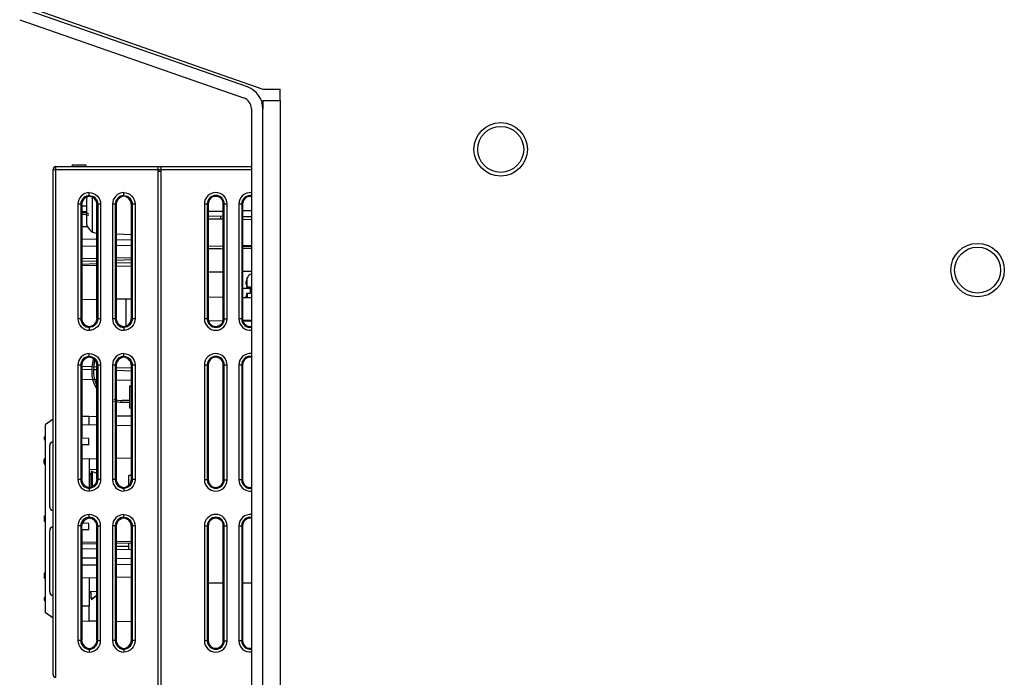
# Model space of a CAD drawing. Header units: millimetres. Extents: x 0 to 2550, y 0 to 1800.
# Tile 26 of 29: x 1407 to 1579, y 968 to 1082. Entities that reach past the tile are written whole.
import ezdxf

# ---------------------------------------------------------------- set-up
doc = ezdxf.new("R2010")
doc.units = ezdxf.units.MM
doc.header["$LTSCALE"] = 140.25
doc.layers.get('0').update_dxf_attribs({"linetype": 'CONTINUOUS'})
doc.layers.add('00_COMPONENTS', color=7, linetype='CONTINUOUS')

msp = doc.modelspace()

# ---------------------------------------------------------------- linework, layer by layer
at = {"color": 3, "linetype": 'CONTINUOUS'}
for p, q in [((1407.93, 1084.86), (1449.51, 1070.35)), ((1449.51, 1070.35), (1452.51, 1070.35)), ((1452.51, 1068.35), (1452.51, 1070.35)), ((1449.51, 1068.35), (1449.51, 1066.93)), ((1449.51, 1068.35), (1452.51, 1068.35))]:
    msp.add_line(p, q, dxfattribs=at)
at = {"color": 7, "linetype": 'CONTINUOUS'}
for p, q in [((1446.83, 1070.71), (1407.85, 1084.31)), ((1407.19, 1082.42), (1446.17, 1068.82)), ((1447.51, 1066.93), (1447.51, 848.35)), ((1449.51, 848.76), (1449.51, 1066.93))]:
    msp.add_line(p, q, dxfattribs=at)
at = {"color": 9, "linetype": 'CONTINUOUS'}
msp.add_line((1452.51, 1068.35), (1452.51, 846.85), dxfattribs=at)
at = {"color": 3, "linetype": 'CONTINUOUS'}
for centre in [(1490.91, 1059.85), (1573.91, 1038.85)]:
    msp.add_circle(centre, 4.65, dxfattribs=at)
at = {"color": 7, "linetype": 'CONTINUOUS'}
for centre in [(1490.91, 1059.85), (1573.91, 1038.85)]:
    msp.add_circle(centre, 4, dxfattribs=at)
for radius in [4, 2]:
    msp.add_arc((1445.51, 1066.93), radius, 0, 70.7693, dxfattribs=at)
at = {"layer": '00_COMPONENTS', "color": 7, "linetype": 'CONTINUOUS'}
for p, q in [((1413.01, 968.48), (1413.01, 1056.35)), ((1413.51, 1056.85), (1447.51, 1056.85)), ((1416.51, 1057.15), (1418.51, 1057.15)), ((1431.31, 878.75), (1431.31, 1056.85)), ((1431.31, 1056.35), (1431.81, 1056.35)), ((1431.81, 881.35), (1431.81, 1056.85)), ((1418.81, 1051.03), (1418.81, 1047.24)), ((1419.31, 1051.83), (1419.31, 1051.68)), ((1419.81, 1051.42), (1419.81, 1045.51)), ((1425.31, 1051.83), (1425.31, 1051.68)), ((1417.98, 1050.19), (1417.98, 1030.52)), ((1417.98, 1050.05), (1418.81, 1050.05)), ((1417.98, 1049.05), (1418.81, 1049.05)), ((1420.64, 1030.52), (1420.64, 1050.19)), ((1423.97, 1050.19), (1423.97, 1030.52)), ((1426.65, 1030.51), (1426.65, 1050.19)), ((1440, 1050.35), (1440, 1030.35)), ((1442.63, 1049.07), (1440, 1049.03)), ((1442.63, 1030.35), (1442.63, 1050.35)), ((1445.99, 1050.35), (1445.99, 1030.35)), ((1447.51, 1049.16), (1445.99, 1049.13)), ((1442.63, 1048.19), (1440, 1048.23)), ((1442.63, 1047.69), (1440, 1047.73)), ((1442.21, 1047.7), (1442.21, 1048.2)), ((1447.51, 1048.1), (1445.99, 1048.13)), ((1447.51, 1047.6), (1445.99, 1047.63)), ((1419.02, 1046.36), (1417.98, 1046.38)), ((1420.64, 1044.19), (1417.98, 1044.23)), ((1423.97, 1045.13), (1426.65, 1045.03)), ((1426.65, 1044.08), (1423.97, 1044.13)), ((1420.64, 1043.02), (1417.98, 1042.97)), ((1426.65, 1043.12), (1423.97, 1043.08)), ((1442.63, 1043.02), (1440, 1042.97)), ((1440, 1042.6), (1442.21, 1042.6)), ((1442.63, 1042.52), (1440, 1042.47)), ((1442.21, 1042.51), (1442.21, 1042.6)), ((1447.51, 1043.1), (1445.99, 1043.08)), ((1445.99, 1043), (1447.51, 1043)), ((1447.51, 1042.6), (1445.99, 1042.58)), ((1420.64, 1040.87), (1417.98, 1040.82)), ((1417.98, 1040.38), (1420.64, 1040.47)), ((1426.65, 1040.97), (1423.97, 1040.93)), ((1423.97, 1040.59), (1426.65, 1040.68)), ((1417.98, 1039.68), (1420.64, 1039.64)), ((1423.97, 1039.58), (1426.65, 1039.53)), ((1440, 1038.53), (1442.63, 1038.57)), ((1445.99, 1038.63), (1447.51, 1038.66)), ((1446.73, 1037.35), (1446.64, 1037.05)), ((1446.73, 1037.35), (1446.77, 1037.48)), ((1447.31, 1035.65), (1445.99, 1035.63)), ((1446.57, 1036.37), (1446.72, 1036.37)), ((1446.64, 1036.46), (1446.68, 1036.5)), ((1446.65, 1035.95), (1447.31, 1035.95)), ((1447.31, 1035.95), (1447.31, 1034.75)), ((1417.98, 1033.72), (1420.64, 1033.77)), ((1423.97, 1033.83), (1426.65, 1033.87)), ((1424.01, 1030.42), (1424.01, 1033.83)), ((1425.71, 1029.23), (1425.71, 1033.86)), ((1440, 1034.18), (1442.63, 1034.13)), ((1445.99, 1034.08), (1447.51, 1034.05)), ((1446.57, 1034.33), (1446.72, 1034.33)), ((1446.68, 1034.2), (1446.64, 1034.24)), ((1447.31, 1034.75), (1446.65, 1034.75)), ((1440, 1030.03), (1442.63, 1030.07)), ((1445.99, 1030.13), (1447.51, 1030.16)), ((1446, 1030.01), (1447.51, 1030.03)), ((1419.31, 1029.03), (1419.31, 1028.88)), ((1425.31, 1029.02), (1425.31, 1028.88)), ((1419.31, 1023.83), (1419.31, 1023.68)), ((1419.97, 1023.33), (1419.77, 1021.9)), ((1420.07, 1021.86), (1420.26, 1023.19)), ((1425.31, 1023.83), (1425.31, 1023.68)), ((1417.98, 1022.19), (1417.98, 1009.58)), ((1417.98, 1021.62), (1419.76, 1021.56)), ((1420.06, 1021.55), (1420.64, 1021.53)), ((1420.64, 1002.52), (1420.64, 1022.19)), ((1423.97, 1022.19), (1423.97, 1002.52)), ((1423.97, 1021.42), (1426.65, 1021.32)), ((1426.65, 1002.51), (1426.65, 1022.19)), ((1440, 1022.35), (1440, 1002.35)), ((1442.63, 1002.35), (1442.63, 1022.35)), ((1445.99, 1022.35), (1445.99, 1002.35)), ((1417.98, 1019.85), (1420.64, 1019.8)), ((1423.97, 1019.75), (1426.65, 1019.7)), ((1426.31, 1018.68), (1426.31, 1014.9)), ((1426.31, 1018.68), (1426.65, 1018.68)), ((1426.31, 1016.15), (1425.02, 1016.15)), ((1425.02, 1015.85), (1426.31, 1015.85)), ((1426.31, 1014.9), (1426.65, 1014.9)), ((1413.01, 1012.93), (1411.61, 1011.92)), ((1417.98, 1013.41), (1419.21, 1013.43)), ((1419.21, 1013.43), (1419.21, 1011.96)), ((1419.21, 1013.38), (1420.64, 1013.4)), ((1423.97, 1013.46), (1426.65, 1013.51)), ((1411.61, 1011.92), (1411.61, 979.29)), ((1417.98, 1011.98), (1420.64, 1011.94)), ((1423.97, 1011.88), (1426.65, 1011.83)), ((1417.97, 1009.58), (1417.97, 1008.42)), ((1419.21, 1009.56), (1417.97, 1009.58)), ((1419.21, 1008.44), (1419.21, 1009.56)), ((1411.53, 1009.33), (1411.61, 1009.2)), ((1412.41, 997.7), (1412.41, 1008.3)), ((1419.21, 1008.44), (1417.97, 1008.42)), ((1417.98, 1008.42), (1417.98, 1002.52)), ((1411.61, 1006.05), (1411.52, 1005.98)), ((1417.98, 1006.02), (1420.64, 1006.07)), ((1419.31, 1006.04), (1419.31, 1000.88)), ((1423.97, 1006.13), (1426.65, 1006.17)), ((1411.44, 1005.23), (1411.44, 1005.77)), ((1411.54, 1005.01), (1411.61, 1004.93)), ((1419.31, 1004.17), (1420.64, 1004.18)), ((1419.31, 1004.17), (1420.64, 1004.18)), ((1419.31, 1003.47), (1419.62, 1003.48)), ((1419.31, 1003.47), (1419.62, 1003.48)), ((1419.31, 1003.27), (1419.61, 1003.26)), ((1419.63, 1003.8), (1419.61, 1003.26)), ((1419.61, 1001.19), (1419.61, 1003.26)), ((1419.63, 1003.8), (1419.63, 1001.34)), ((1419.81, 1003.8), (1419.63, 1003.8)), ((1419.81, 1003.8), (1419.81, 1001.34)), ((1419.81, 1003.8), (1420.64, 1003.48)), ((1419.81, 1003.8), (1420.64, 1003.48)), ((1420.59, 1003.5), (1420.64, 1003.5)), ((1420.59, 1003.5), (1420.64, 1003.5)), ((1426.21, 1001.48), (1426.21, 1003.1)), ((1426.65, 1003.1), (1426.21, 1003.1)), ((1419.62, 1001.19), (1419.63, 1001.34)), ((1419.81, 1001.34), (1419.63, 1001.34)), ((1419.87, 1001.32), (1419.81, 1001.34)), ((1419.87, 1001.32), (1419.81, 1001.34)), ((1425.31, 1001.02), (1425.31, 1000.88)), ((1411.44, 995.98), (1411.44, 995.22)), ((1411.61, 996.09), (1411.54, 996.08)), ((1419.31, 995.83), (1419.31, 995.68)), ((1425.31, 995.83), (1425.31, 995.68)), ((1411.61, 995.12), (1411.54, 995.12)), ((1418.09, 994.78), (1417.97, 994.2)), ((1417.97, 994.2), (1417.97, 993.62)), ((1419.21, 994.76), (1418.09, 994.78)), ((1419.21, 993.64), (1419.21, 994.76)), ((1420.64, 974.52), (1420.64, 994.19)), ((1423.97, 994.19), (1423.97, 974.52)), ((1426.65, 974.51), (1426.65, 994.19)), ((1440, 994.35), (1440, 974.35)), ((1442.63, 974.35), (1442.63, 994.35)), ((1445.99, 994.35), (1445.99, 974.35)), ((1412.41, 982.9), (1412.41, 993.5)), ((1419.21, 993.64), (1417.97, 993.62)), ((1417.98, 993.62), (1417.98, 974.52)), ((1417.98, 991.52), (1420.64, 991.57)), ((1417.98, 991.22), (1420.64, 991.27)), ((1423.97, 991.63), (1426.65, 991.67)), ((1423.97, 991.33), (1426.65, 991.37)), ((1426.21, 990.74), (1423.97, 990.78)), ((1426.21, 990.71), (1423.97, 990.75)), ((1426.21, 990.24), (1426.21, 991.37)), ((1417.98, 990.38), (1420.64, 990.34)), ((1423.97, 990.28), (1426.65, 990.23)), ((1420.64, 988.69), (1417.98, 988.73)), ((1420.64, 987.52), (1417.98, 987.47)), ((1426.65, 988.58), (1423.97, 988.63)), ((1426.65, 987.62), (1423.97, 987.58)), ((1411.44, 985.97), (1411.44, 985.43)), ((1411.5, 986.15), (1411.45, 986.03)), ((1411.54, 986.2), (1411.5, 986.15)), ((1411.61, 986.28), (1411.54, 986.2)), ((1417.98, 985.32), (1420.64, 985.37)), ((1419.31, 985.38), (1419.31, 980.35)), ((1423.97, 985.43), (1426.65, 985.47)), ((1411.52, 985.23), (1411.61, 985.16)), ((1442.63, 984.35), (1440, 984.35)), ((1447.51, 984.35), (1445.99, 984.35)), ((1411.61, 982), (1411.53, 981.88)), ((1419.31, 982.93), (1420.64, 982.95)), ((1419.31, 982.93), (1420.64, 982.95)), ((1419.31, 982.75), (1419.61, 982.75)), ((1419.31, 982.75), (1419.61, 982.75)), ((1419.31, 982.67), (1419.61, 982.67)), ((1419.61, 982.67), (1419.61, 982.75)), ((1419.63, 981.68), (1419.61, 982.75)), ((1419.81, 981.68), (1420.64, 982.28)), ((1420.64, 982.2), (1419.81, 981.6)), ((1419.21, 980.36), (1417.98, 980.34)), ((1419.21, 980.36), (1419.21, 977.78)), ((1419.31, 980.35), (1419.21, 980.35)), ((1419.63, 981.68), (1419.63, 981.6)), ((1419.81, 981.68), (1419.63, 981.68)), ((1419.63, 981.6), (1419.81, 981.6)), ((1419.81, 981.68), (1419.81, 981.6)), ((1413.01, 978.28), (1411.61, 979.29)), ((1417.98, 977.8), (1419.21, 977.78)), ((1419.21, 977.83), (1420.64, 977.8)), ((1423.97, 977.75), (1426.65, 977.7)), ((1419.31, 973.03), (1419.31, 972.88)), ((1425.31, 973.02), (1425.31, 972.88))]:
    msp.add_line(p, q, dxfattribs=at)
at = {"layer": '00_COMPONENTS', "color": 9, "linetype": 'CONTINUOUS'}
for p, q in [((1413.01, 1056.35), (1431.31, 1056.35)), ((1413.51, 967.98), (1413.51, 1056.85)), ((1431.31, 1056.05), (1431.81, 1056.05)), ((1431.81, 1056.35), (1447.51, 1056.35)), ((1417.34, 1050.33), (1417.34, 1030.38)), ((1417.83, 1050.33), (1417.34, 1050.33)), ((1417.83, 1050.33), (1417.83, 1030.38)), ((1417.83, 1050.33), (1417.98, 1050.19)), ((1420.78, 1050.33), (1420.64, 1050.19)), ((1420.78, 1050.33), (1420.78, 1030.38)), ((1421.28, 1050.33), (1420.78, 1050.33)), ((1421.28, 1050.33), (1421.28, 1030.38)), ((1423.34, 1050.33), (1423.34, 1030.38)), ((1423.83, 1050.33), (1423.34, 1050.33)), ((1423.83, 1050.33), (1423.83, 1030.38)), ((1423.83, 1050.33), (1423.97, 1050.19)), ((1426.78, 1050.33), (1426.65, 1050.19)), ((1426.78, 1050.33), (1426.78, 1030.38)), ((1427.28, 1050.33), (1426.78, 1050.33)), ((1427.28, 1050.33), (1427.28, 1030.38)), ((1439.34, 1050.35), (1439.34, 1030.35)), ((1439.34, 1050.35), (1440, 1050.35)), ((1439.83, 1050.35), (1439.83, 1030.35)), ((1442.63, 1050.35), (1443.28, 1050.35)), ((1442.78, 1030.35), (1442.78, 1050.35)), ((1443.28, 1030.35), (1443.28, 1050.35)), ((1445.34, 1050.35), (1445.34, 1030.35)), ((1445.34, 1050.35), (1445.99, 1050.35)), ((1445.83, 1050.35), (1445.83, 1030.35)), ((1417.98, 1039.88), (1420.64, 1039.97)), ((1423.97, 1040.09), (1426.65, 1040.18)), ((1446.77, 1035.95), (1446.77, 1037.48)), ((1446.71, 1036.46), (1446.64, 1036.46)), ((1446.71, 1034.24), (1446.64, 1034.24)), ((1446.77, 1034.75), (1446.77, 1034.06)), ((1417.83, 1030.38), (1417.34, 1030.38)), ((1417.83, 1030.38), (1417.98, 1030.52)), ((1420.78, 1030.38), (1420.64, 1030.52)), ((1421.28, 1030.38), (1420.78, 1030.38)), ((1423.83, 1030.38), (1423.34, 1030.38)), ((1423.83, 1030.38), (1423.97, 1030.52)), ((1426.78, 1030.38), (1426.65, 1030.51)), ((1427.28, 1030.38), (1426.78, 1030.38)), ((1440, 1030.35), (1439.34, 1030.35)), ((1442.63, 1030.35), (1443.28, 1030.35)), ((1445.99, 1030.35), (1445.34, 1030.35)), ((1417.34, 1022.33), (1417.34, 1002.38)), ((1417.83, 1022.33), (1417.34, 1022.33)), ((1417.83, 1022.33), (1417.83, 1002.38)), ((1417.83, 1022.33), (1417.98, 1022.19)), ((1417.98, 1022.12), (1419.78, 1022.06)), ((1420.07, 1022.05), (1420.64, 1022.03)), ((1420.78, 1022.33), (1420.64, 1022.19)), ((1420.78, 1022.33), (1420.78, 1002.38)), ((1421.28, 1022.33), (1420.78, 1022.33)), ((1421.28, 1022.33), (1421.28, 1002.38)), ((1423.34, 1022.33), (1423.34, 1002.38)), ((1423.83, 1022.33), (1423.34, 1022.33)), ((1423.83, 1022.33), (1423.83, 1002.38)), ((1423.83, 1022.33), (1423.97, 1022.19)), ((1423.96, 1021.92), (1426.63, 1021.82)), ((1426.78, 1022.33), (1426.65, 1022.19)), ((1426.78, 1022.33), (1426.78, 1002.38)), ((1427.28, 1022.33), (1426.78, 1022.33)), ((1427.28, 1022.33), (1427.28, 1002.38)), ((1439.34, 1022.35), (1439.34, 1002.35)), ((1439.34, 1022.35), (1440, 1022.35)), ((1439.83, 1022.35), (1439.83, 1002.35)), ((1442.63, 1022.35), (1443.28, 1022.35)), ((1442.78, 1002.35), (1442.78, 1022.35)), ((1443.28, 1002.35), (1443.28, 1022.35)), ((1445.34, 1022.35), (1445.34, 1002.35)), ((1445.34, 1022.35), (1445.99, 1022.35)), ((1445.83, 1022.35), (1445.83, 1002.35)), ((1417.83, 1002.38), (1417.98, 1002.52)), ((1420.78, 1002.38), (1420.64, 1002.52)), ((1423.83, 1002.38), (1423.97, 1002.52)), ((1426.78, 1002.38), (1426.65, 1002.51)), ((1417.83, 1002.38), (1417.34, 1002.38)), ((1421.28, 1002.38), (1420.78, 1002.38)), ((1423.83, 1002.38), (1423.34, 1002.38)), ((1427.28, 1002.38), (1426.78, 1002.38)), ((1440, 1002.35), (1439.34, 1002.35)), ((1442.63, 1002.35), (1443.28, 1002.35)), ((1445.99, 1002.35), (1445.34, 1002.35)), ((1411.44, 995.98), (1411.61, 995.99)), ((1411.61, 995.22), (1411.44, 995.22)), ((1411.61, 995.22), (1411.44, 995.22)), ((1417.34, 994.33), (1417.34, 974.38)), ((1417.83, 994.33), (1417.34, 994.33)), ((1417.83, 994.33), (1417.83, 974.38)), ((1417.83, 994.33), (1417.97, 994.2)), ((1420.78, 994.33), (1420.64, 994.19)), ((1420.78, 974.38), (1420.78, 994.33)), ((1420.78, 994.33), (1421.28, 994.33)), ((1421.28, 974.38), (1421.28, 994.33)), ((1423.34, 994.33), (1423.34, 974.38)), ((1423.83, 994.33), (1423.34, 994.33)), ((1423.83, 994.33), (1423.83, 974.38)), ((1423.83, 994.33), (1423.97, 994.19)), ((1426.78, 994.33), (1426.65, 994.19)), ((1426.78, 994.33), (1426.78, 974.38)), ((1427.28, 994.33), (1426.78, 994.33)), ((1427.28, 994.33), (1427.28, 974.38)), ((1439.34, 994.35), (1439.34, 974.35)), ((1439.34, 994.35), (1440, 994.35)), ((1439.83, 994.35), (1439.83, 974.35)), ((1442.63, 994.35), (1443.28, 994.35)), ((1442.78, 974.35), (1442.78, 994.35)), ((1443.28, 974.35), (1443.28, 994.35)), ((1445.34, 994.35), (1445.34, 974.35)), ((1445.34, 994.35), (1445.99, 994.35)), ((1445.83, 994.35), (1445.83, 974.35)), ((1417.83, 974.38), (1417.34, 974.38)), ((1417.83, 974.38), (1417.98, 974.52)), ((1420.78, 974.38), (1420.64, 974.52)), ((1420.78, 974.38), (1421.28, 974.38)), ((1423.83, 974.38), (1423.34, 974.38)), ((1423.83, 974.38), (1423.97, 974.52)), ((1426.78, 974.38), (1426.65, 974.51)), ((1427.28, 974.38), (1426.78, 974.38)), ((1440, 974.35), (1439.34, 974.35)), ((1442.63, 974.35), (1443.28, 974.35)), ((1445.99, 974.35), (1445.34, 974.35))]:
    msp.add_line(p, q, dxfattribs=at)
at = {"layer": '00_COMPONENTS', "color": 7, "linetype": 'CONTINUOUS'}
for points in [[(1411.61, 1006.05), (1411.52, 1005.98), (1411.46, 1005.87), (1411.44, 1005.77)], [(1411.52, 1005.98), (1411.46, 1005.87), (1411.46, 1005.87)], [(1411.44, 1005.23), (1411.45, 1005.18), (1411.5, 1005.06), (1411.54, 1005.01)], [(1411.45, 1005.18), (1411.45, 1005.17), (1411.47, 1005.13)], [(1411.54, 986.2), (1411.5, 986.15), (1411.45, 986.03), (1411.44, 985.97)], [(1411.44, 985.43), (1411.46, 985.33), (1411.52, 985.23), (1411.61, 985.16)]]:
    msp.add_lwpolyline(points, dxfattribs=at)
for centre, radius, start, end in [((1413.51, 1056.35), 0.5, 90, 180), ((1416.51, 1056.85), 0.3, 90, 180), ((1418.51, 1056.85), 0.3, 1, 90), ((1420.81, 1051.03), 2, 166.8063, 180), ((1417.8, 1043.55), 5.3, 74.6044, 87.2454), ((1417.8, 1043.55), 5, 73.683, 87.081), ((1420.81, 1047.24), 2, 180, 265.0022), ((1447.71, 1037.15), 1, 105.3412, 160.8967), ((1447.3, 1036.46), 0.767, 177.5434, 178.1699), ((1447.3, 1034.25), 0.767, 181.8301, 182.4566), ((1448.74, 1034.39), 2.21, 188.1872, 188.5118), ((1425.02, 1021.15), 5.3, 171.8994, 211.6538), ((1425.02, 1021.15), 5, 171.8994, 205.7325), ((1425.02, 1021.15), 5, 253.1065, 270), ((1425.02, 1021.15), 5.3, 254.0621, 270), ((1411.94, 1009.6), 0.5, 133.2885, 213.6901), ((1413.11, 1008.3), 0.7, 99.0914, 180), ((1413.11, 997.7), 0.7, 180, 260.9086), ((1411.54, 995.98), 0.1, 91, 180), ((1411.54, 995.22), 0.1, 180, 269), ((1413.11, 993.5), 0.7, 99.0914, 180), ((1413.11, 982.9), 0.7, 180, 260.9086), ((1411.94, 981.6), 0.5, 146.3099, 226.7115), ((1413.51, 968.48), 0.5, 180, 267)]:
    msp.add_arc(centre, radius, start, end, dxfattribs=at)
at = {"layer": '00_COMPONENTS', "color": 9, "linetype": 'CONTINUOUS'}
for centre, radius, start, end in [((1441.31, 1050.35), 1.48, 0, 180), ((1447.31, 1050.35), 1.48, 79.0162, 180), ((1441.31, 1030.35), 1.97, 180, 360), ((1441.31, 1030.35), 1.48, 180, 360), ((1447.31, 1030.35), 1.48, 180, 279.7101), ((1441.31, 1022.35), 1.48, 0, 180), ((1447.31, 1022.35), 1.48, 79.0162, 180), ((1411.79, 1005.18), 0.254, 208.7776, 213.9378), ((1441.31, 1002.35), 1.97, 180, 360), ((1441.31, 1002.35), 1.48, 180, 360), ((1447.31, 1002.35), 1.48, 180, 279.7101), ((1441.31, 994.35), 1.48, 0, 180), ((1447.31, 994.35), 1.48, 79.0162, 180), ((1411.82, 986), 0.288, 136.9745, 143.919), ((1441.31, 974.35), 1.97, 180, 360), ((1441.31, 974.35), 1.48, 180, 360), ((1447.31, 974.35), 1.48, 180, 279.7101)]:
    msp.add_arc(centre, radius, start, end, dxfattribs=at)
at = {"layer": '00_COMPONENTS', "color": 7, "linetype": 'CONTINUOUS'}
for centre, major_axis, ratio, start_param, end_param in [((1419.48, 1050.18), (-0.79, 1.28), 0.997962, 5.842538, 7.299433), ((1419.14, 1050.18), (1.19, 0.93), 0.99624, -0.661262, 0.795633), ((1425.47, 1050.19), (-0.79, 1.28), 0.997962, -0.444324, 1.016248), ((1425.14, 1050.19), (1.19, 0.93), 0.99624, -0.661262, 0.799311), ((1419.48, 1030.52), (0.79, 1.28), 0.997962, -4.157841, -2.700946), ((1419.14, 1030.52), (1.19, -0.93), 0.99624, -0.795633, 0.661262), ((1425.47, 1030.52), (0.79, 1.28), 0.997962, -4.157841, -2.697268), ((1425.14, 1030.52), (1.19, -0.93), 0.99624, -0.799311, 0.661262), ((1419.48, 1022.18), (-0.79, 1.28), 0.997962, -0.440647, 1.016248), ((1419.14, 1022.18), (1.19, 0.93), 0.99624, -0.661262, 0.795633), ((1425.47, 1022.19), (-0.79, 1.28), 0.997962, -0.444324, 1.016248), ((1425.14, 1022.19), (1.19, 0.93), 0.99624, -0.661262, 0.799311), ((1419.48, 1002.52), (0.79, 1.28), 0.997962, -4.157841, -2.700946), ((1419.14, 1002.52), (1.19, -0.93), 0.99624, -0.795633, 0.661262), ((1425.47, 1002.52), (0.79, 1.28), 0.997962, -4.157841, -2.697268), ((1425.14, 1002.52), (1.19, -0.93), 0.99624, -0.799311, 0.661262), ((1419.48, 994.18), (-0.79, 1.28), 0.997962, -0.440647, 0.607352), ((1419.14, 994.18), (1.19, 0.93), 0.99624, -0.661262, 0.795633), ((1425.47, 994.19), (-0.79, 1.28), 0.997962, -0.444324, 1.016248), ((1425.14, 994.19), (1.19, 0.93), 0.99624, -0.661262, 0.799311), ((1419.48, 974.52), (0.79, 1.28), 0.997962, -4.157841, -2.700946), ((1419.14, 974.52), (1.19, -0.93), 0.99624, -0.795633, 0.661262), ((1425.47, 974.52), (0.79, 1.28), 0.997962, -4.157841, -2.697268), ((1425.14, 974.52), (1.19, -0.93), 0.99624, -0.799311, 0.661262)]:
    msp.add_ellipse(centre, major_axis=major_axis, ratio=ratio, start_param=start_param, end_param=end_param, dxfattribs=at)
at = {"layer": '00_COMPONENTS', "color": 9, "linetype": 'CONTINUOUS'}
for points, knots in [([(1419.31, 1052.33), (1418.8, 1052.32), (1417.75, 1051.89), (1417.34, 1050.84), (1417.34, 1050.33)], [0, 0, 0, 0, 0.500272, 1, 1, 1, 1]), ([(1419.31, 1051.83), (1419.3, 1051.88), (1419.32, 1052.05), (1419.31, 1052.21), (1419.31, 1052.33)], [0, 0, 0, 0, 0.310854, 1, 1, 1, 1]), ([(1419.31, 1052.33), (1419.82, 1052.32), (1420.87, 1051.89), (1421.28, 1050.84), (1421.28, 1050.33)], [0, 0, 0, 0, 0.499901, 1, 1, 1, 1]), ([(1425.31, 1052.33), (1424.8, 1052.32), (1423.75, 1051.89), (1423.34, 1050.84), (1423.34, 1050.33)], [0, 0, 0, 0, 0.500272, 1, 1, 1, 1]), ([(1425.31, 1051.83), (1425.3, 1051.88), (1425.32, 1052.05), (1425.31, 1052.21), (1425.31, 1052.33)], [0, 0, 0, 0, 0.310854, 1, 1, 1, 1]), ([(1425.31, 1052.33), (1425.82, 1052.32), (1426.87, 1051.89), (1427.28, 1050.84), (1427.28, 1050.33)], [0, 0, 0, 0, 0.499901, 1, 1, 1, 1]), ([(1443.28, 1050.35), (1443.28, 1050.86), (1442.86, 1051.91), (1441.31, 1052.54), (1439.76, 1051.9), (1439.34, 1050.86), (1439.34, 1050.35)], [0, 0, 0, 0, 0.250203, 0.500412, 0.750391, 1, 1, 1, 1]), ([(1447.52, 1052.32), (1446.99, 1052.37), (1445.82, 1052.01), (1445.34, 1050.89), (1445.34, 1050.35)], [0, 0, 0, 0, 0.500406, 1, 1, 1, 1]), ([(1419.31, 1051.83), (1418.93, 1051.82), (1418.15, 1051.5), (1417.83, 1050.71), (1417.83, 1050.33)], [0, 0, 0, 0, 0.500267, 1, 1, 1, 1]), ([(1419.31, 1051.83), (1419.69, 1051.82), (1420.47, 1051.5), (1420.79, 1050.71), (1420.78, 1050.33)], [0, 0, 0, 0, 0.499904, 1, 1, 1, 1]), ([(1425.31, 1051.83), (1424.93, 1051.82), (1424.15, 1051.5), (1423.83, 1050.71), (1423.83, 1050.33)], [0, 0, 0, 0, 0.500267, 1, 1, 1, 1]), ([(1425.31, 1051.83), (1425.69, 1051.82), (1426.47, 1051.5), (1426.79, 1050.71), (1426.78, 1050.33)], [0, 0, 0, 0, 0.499904, 1, 1, 1, 1]), ([(1417.34, 1030.38), (1417.34, 1029.87), (1417.75, 1028.82), (1418.8, 1028.38), (1419.31, 1028.38)], [0, 0, 0, 0, 0.500042, 1, 1, 1, 1]), ([(1417.83, 1030.38), (1417.83, 1030), (1418.15, 1029.21), (1418.93, 1028.88), (1419.31, 1028.88)], [0, 0, 0, 0, 0.500039, 1, 1, 1, 1]), ([(1421.28, 1030.38), (1421.28, 1029.87), (1420.87, 1028.82), (1419.82, 1028.38), (1419.31, 1028.38)], [0, 0, 0, 0, 0.499994, 1, 1, 1, 1]), ([(1420.78, 1030.38), (1420.79, 1030), (1420.47, 1029.21), (1419.69, 1028.88), (1419.31, 1028.88)], [0, 0, 0, 0, 0.499998, 1, 1, 1, 1]), ([(1423.34, 1030.38), (1423.34, 1029.87), (1423.75, 1028.82), (1424.8, 1028.38), (1425.31, 1028.38)], [0, 0, 0, 0, 0.500042, 1, 1, 1, 1]), ([(1423.83, 1030.38), (1423.83, 1030), (1424.15, 1029.21), (1424.93, 1028.88), (1425.31, 1028.88)], [0, 0, 0, 0, 0.500039, 1, 1, 1, 1]), ([(1427.28, 1030.38), (1427.28, 1029.87), (1426.87, 1028.82), (1425.82, 1028.38), (1425.31, 1028.38)], [0, 0, 0, 0, 0.499994, 1, 1, 1, 1]), ([(1426.78, 1030.38), (1426.79, 1030), (1426.47, 1029.21), (1425.69, 1028.88), (1425.31, 1028.88)], [0, 0, 0, 0, 0.499998, 1, 1, 1, 1]), ([(1445.34, 1030.35), (1445.34, 1029.82), (1445.82, 1028.7), (1446.98, 1028.33), (1447.51, 1028.39)], [0, 0, 0, 0, 0.500002, 1, 1, 1, 1]), ([(1419.31, 1028.88), (1419.32, 1028.83), (1419.3, 1028.66), (1419.31, 1028.49), (1419.31, 1028.38)], [0, 0, 0, 0, 0.310856, 1, 1, 1, 1]), ([(1425.31, 1028.88), (1425.32, 1028.83), (1425.3, 1028.66), (1425.31, 1028.49), (1425.31, 1028.38)], [0, 0, 0, 0, 0.310856, 1, 1, 1, 1]), ([(1419.31, 1024.33), (1418.8, 1024.32), (1417.75, 1023.89), (1417.34, 1022.84), (1417.34, 1022.33)], [0, 0, 0, 0, 0.500273, 1, 1, 1, 1]), ([(1419.31, 1023.83), (1418.93, 1023.82), (1418.15, 1023.5), (1417.83, 1022.71), (1417.83, 1022.33)], [0, 0, 0, 0, 0.500268, 1, 1, 1, 1]), ([(1419.31, 1023.83), (1419.3, 1023.88), (1419.32, 1024.05), (1419.31, 1024.21), (1419.31, 1024.33)], [0, 0, 0, 0, 0.310854, 1, 1, 1, 1]), ([(1419.31, 1024.33), (1419.82, 1024.32), (1420.87, 1023.89), (1421.28, 1022.84), (1421.28, 1022.33)], [0, 0, 0, 0, 0.4999, 1, 1, 1, 1]), ([(1419.31, 1023.83), (1419.69, 1023.82), (1420.47, 1023.5), (1420.79, 1022.71), (1420.78, 1022.33)], [0, 0, 0, 0, 0.499903, 1, 1, 1, 1]), ([(1425.31, 1024.33), (1424.8, 1024.32), (1423.75, 1023.89), (1423.34, 1022.84), (1423.34, 1022.33)], [0, 0, 0, 0, 0.500273, 1, 1, 1, 1]), ([(1425.31, 1023.83), (1424.93, 1023.82), (1424.15, 1023.5), (1423.83, 1022.71), (1423.83, 1022.33)], [0, 0, 0, 0, 0.500268, 1, 1, 1, 1]), ([(1425.31, 1023.83), (1425.3, 1023.88), (1425.32, 1024.05), (1425.31, 1024.21), (1425.31, 1024.33)], [0, 0, 0, 0, 0.310854, 1, 1, 1, 1]), ([(1425.31, 1024.33), (1425.82, 1024.32), (1426.87, 1023.89), (1427.28, 1022.84), (1427.28, 1022.33)], [0, 0, 0, 0, 0.4999, 1, 1, 1, 1]), ([(1425.31, 1023.83), (1425.69, 1023.82), (1426.47, 1023.5), (1426.79, 1022.71), (1426.78, 1022.33)], [0, 0, 0, 0, 0.499903, 1, 1, 1, 1]), ([(1443.28, 1022.35), (1443.28, 1022.86), (1442.86, 1023.91), (1441.31, 1024.54), (1439.76, 1023.9), (1439.34, 1022.86), (1439.34, 1022.35)], [0, 0, 0, 0, 0.250203, 0.500412, 0.750391, 1, 1, 1, 1]), ([(1447.52, 1024.32), (1446.99, 1024.37), (1445.82, 1024.01), (1445.34, 1022.89), (1445.34, 1022.35)], [0, 0, 0, 0, 0.500406, 1, 1, 1, 1]), ([(1411.61, 1009.38), (1411.6, 1009.37), (1411.58, 1009.36), (1411.56, 1009.35), (1411.54, 1009.34), (1411.53, 1009.33), (1411.53, 1009.33), (1411.53, 1009.33)], [0, 0, 0, 0, 0.383235, 0.707993, 0.831995, 0.923909, 1, 1, 1, 1]), ([(1411.6, 1009.81), (1411.56, 1009.75), (1411.52, 1009.6), (1411.57, 1009.44), (1411.61, 1009.38)], [0, 0, 0, 0, 0.500094, 1, 1, 1, 1]), ([(1411.44, 1005.77), (1411.44, 1005.82), (1411.48, 1005.93), (1411.55, 1006), (1411.6, 1006.03)], [0, 0, 0, 0, 0.468846, 1, 1, 1, 1]), ([(1411.61, 1005.49), (1411.56, 1005.46), (1411.48, 1005.39), (1411.44, 1005.28), (1411.44, 1005.23)], [0, 0, 0, 0, 0.531218, 1, 1, 1, 1]), ([(1411.6, 1005.31), (1411.57, 1005.28), (1411.53, 1005.19), (1411.55, 1005.1), (1411.57, 1005.06)], [0, 0, 0, 0, 0.507999, 1, 1, 1, 1]), ([(1411.61, 1005), (1411.6, 1005), (1411.58, 1004.99), (1411.55, 1005), (1411.54, 1005.01)], [0, 0, 0, 0, 0.309134, 1, 1, 1, 1]), ([(1417.34, 1002.38), (1417.34, 1001.87), (1417.75, 1000.82), (1418.8, 1000.38), (1419.31, 1000.38)], [0, 0, 0, 0, 0.500042, 1, 1, 1, 1]), ([(1417.83, 1002.38), (1417.83, 1002), (1418.15, 1001.21), (1418.93, 1000.88), (1419.31, 1000.88)], [0, 0, 0, 0, 0.500039, 1, 1, 1, 1]), ([(1419.31, 1000.88), (1419.32, 1000.83), (1419.3, 1000.66), (1419.31, 1000.49), (1419.31, 1000.38)], [0, 0, 0, 0, 0.310856, 1, 1, 1, 1]), ([(1420.78, 1002.38), (1420.79, 1002), (1420.47, 1001.21), (1419.69, 1000.88), (1419.31, 1000.88)], [0, 0, 0, 0, 0.499998, 1, 1, 1, 1]), ([(1421.28, 1002.38), (1421.28, 1001.87), (1420.87, 1000.82), (1419.82, 1000.38), (1419.31, 1000.38)], [0, 0, 0, 0, 0.499994, 1, 1, 1, 1]), ([(1423.34, 1002.38), (1423.34, 1001.87), (1423.75, 1000.82), (1424.8, 1000.38), (1425.31, 1000.38)], [0, 0, 0, 0, 0.500042, 1, 1, 1, 1]), ([(1423.83, 1002.38), (1423.83, 1002), (1424.15, 1001.21), (1424.93, 1000.88), (1425.31, 1000.88)], [0, 0, 0, 0, 0.500039, 1, 1, 1, 1]), ([(1425.31, 1000.88), (1425.32, 1000.83), (1425.3, 1000.66), (1425.31, 1000.49), (1425.31, 1000.38)], [0, 0, 0, 0, 0.310856, 1, 1, 1, 1]), ([(1426.78, 1002.38), (1426.79, 1002), (1426.47, 1001.21), (1425.69, 1000.88), (1425.31, 1000.88)], [0, 0, 0, 0, 0.499998, 1, 1, 1, 1]), ([(1427.28, 1002.38), (1427.28, 1001.87), (1426.87, 1000.82), (1425.82, 1000.38), (1425.31, 1000.38)], [0, 0, 0, 0, 0.499994, 1, 1, 1, 1]), ([(1445.34, 1002.35), (1445.34, 1001.82), (1445.82, 1000.7), (1446.98, 1000.33), (1447.51, 1000.39)], [0, 0, 0, 0, 0.500002, 1, 1, 1, 1]), ([(1419.31, 996.33), (1418.8, 996.32), (1417.75, 995.89), (1417.34, 994.84), (1417.34, 994.33)], [0, 0, 0, 0, 0.500273, 1, 1, 1, 1]), ([(1419.31, 995.83), (1418.93, 995.82), (1418.15, 995.5), (1417.83, 994.71), (1417.83, 994.33)], [0, 0, 0, 0, 0.500268, 1, 1, 1, 1]), ([(1419.31, 995.83), (1419.3, 995.88), (1419.32, 996.05), (1419.31, 996.21), (1419.31, 996.33)], [0, 0, 0, 0, 0.310853, 1, 1, 1, 1]), ([(1421.28, 994.33), (1421.28, 994.84), (1420.87, 995.89), (1419.82, 996.32), (1419.31, 996.33)], [0, 0, 0, 0, 0.500042, 1, 1, 1, 1]), ([(1420.78, 994.33), (1420.79, 994.71), (1420.47, 995.5), (1419.69, 995.82), (1419.31, 995.83)], [0, 0, 0, 0, 0.50004, 1, 1, 1, 1]), ([(1425.31, 996.33), (1424.8, 996.32), (1423.75, 995.89), (1423.34, 994.84), (1423.34, 994.33)], [0, 0, 0, 0, 0.500273, 1, 1, 1, 1]), ([(1425.31, 995.83), (1424.93, 995.82), (1424.15, 995.5), (1423.83, 994.71), (1423.83, 994.33)], [0, 0, 0, 0, 0.500268, 1, 1, 1, 1]), ([(1425.31, 995.83), (1425.3, 995.88), (1425.32, 996.05), (1425.31, 996.21), (1425.31, 996.33)], [0, 0, 0, 0, 0.310854, 1, 1, 1, 1]), ([(1425.31, 996.33), (1425.82, 996.32), (1426.87, 995.89), (1427.28, 994.84), (1427.28, 994.33)], [0, 0, 0, 0, 0.4999, 1, 1, 1, 1]), ([(1425.31, 995.83), (1425.69, 995.82), (1426.47, 995.5), (1426.79, 994.71), (1426.78, 994.33)], [0, 0, 0, 0, 0.499903, 1, 1, 1, 1]), ([(1443.28, 994.35), (1443.28, 994.86), (1442.86, 995.91), (1441.31, 996.54), (1439.76, 995.9), (1439.34, 994.86), (1439.34, 994.35)], [0, 0, 0, 0, 0.250203, 0.500412, 0.750391, 1, 1, 1, 1]), ([(1447.52, 996.32), (1446.99, 996.37), (1445.82, 996.01), (1445.34, 994.89), (1445.34, 994.35)], [0, 0, 0, 0, 0.500406, 1, 1, 1, 1]), ([(1411.44, 985.97), (1411.44, 985.92), (1411.48, 985.82), (1411.55, 985.75), (1411.6, 985.72)], [0, 0, 0, 0, 0.470013, 1, 1, 1, 1]), ([(1411.61, 985.17), (1411.56, 985.2), (1411.48, 985.28), (1411.44, 985.38), (1411.44, 985.43)], [0, 0, 0, 0, 0.53236, 1, 1, 1, 1]), ([(1411.61, 986.2), (1411.6, 986.2), (1411.58, 986.21), (1411.55, 986.21), (1411.54, 986.2)], [0, 0, 0, 0, 0.309132, 1, 1, 1, 1]), ([(1411.59, 986.17), (1411.56, 986.13), (1411.52, 986.03), (1411.57, 985.93), (1411.6, 985.89)], [0, 0, 0, 0, 0.497209, 1, 1, 1, 1]), ([(1411.61, 981.82), (1411.6, 981.83), (1411.58, 981.84), (1411.56, 981.86), (1411.54, 981.87), (1411.53, 981.88), (1411.53, 981.88), (1411.53, 981.88)], [0, 0, 0, 0, 0.383234, 0.707992, 0.831995, 0.923908, 1, 1, 1, 1]), ([(1411.61, 981.82), (1411.57, 981.76), (1411.52, 981.61), (1411.56, 981.45), (1411.6, 981.39)], [0, 0, 0, 0, 0.500011, 1, 1, 1, 1]), ([(1417.34, 974.38), (1417.34, 973.87), (1417.75, 972.82), (1418.8, 972.38), (1419.31, 972.38)], [0, 0, 0, 0, 0.500042, 1, 1, 1, 1]), ([(1417.83, 974.38), (1417.83, 974), (1418.15, 973.21), (1418.93, 972.88), (1419.31, 972.88)], [0, 0, 0, 0, 0.500039, 1, 1, 1, 1]), ([(1419.31, 972.38), (1419.82, 972.38), (1420.87, 972.82), (1421.28, 973.87), (1421.28, 974.38)], [0, 0, 0, 0, 0.500272, 1, 1, 1, 1]), ([(1419.31, 972.88), (1419.69, 972.88), (1420.47, 973.21), (1420.79, 974), (1420.78, 974.38)], [0, 0, 0, 0, 0.500267, 1, 1, 1, 1]), ([(1423.34, 974.38), (1423.34, 973.87), (1423.75, 972.82), (1424.8, 972.38), (1425.31, 972.38)], [0, 0, 0, 0, 0.500042, 1, 1, 1, 1]), ([(1423.83, 974.38), (1423.83, 974), (1424.15, 973.21), (1424.93, 972.88), (1425.31, 972.88)], [0, 0, 0, 0, 0.500039, 1, 1, 1, 1]), ([(1427.28, 974.38), (1427.28, 973.87), (1426.87, 972.82), (1425.82, 972.38), (1425.31, 972.38)], [0, 0, 0, 0, 0.499994, 1, 1, 1, 1]), ([(1426.78, 974.38), (1426.79, 974), (1426.47, 973.21), (1425.69, 972.88), (1425.31, 972.88)], [0, 0, 0, 0, 0.499998, 1, 1, 1, 1]), ([(1445.34, 974.35), (1445.34, 973.82), (1445.82, 972.7), (1446.98, 972.33), (1447.51, 972.39)], [0, 0, 0, 0, 0.500002, 1, 1, 1, 1]), ([(1419.31, 972.88), (1419.32, 972.83), (1419.3, 972.66), (1419.31, 972.49), (1419.31, 972.38)], [0, 0, 0, 0, 0.310853, 1, 1, 1, 1]), ([(1425.31, 972.88), (1425.32, 972.83), (1425.3, 972.66), (1425.31, 972.49), (1425.31, 972.38)], [0, 0, 0, 0, 0.310856, 1, 1, 1, 1])]:
    msp.add_open_spline(points, degree=3, knots=knots, dxfattribs=at)
at = {"layer": '00_COMPONENTS', "color": 7, "linetype": 'CONTINUOUS'}
for points, knots in [([(1442.63, 1050.35), (1442.63, 1050.69), (1442.34, 1051.39), (1441.31, 1051.81), (1440.28, 1051.39), (1440, 1050.69), (1440, 1050.35)], [0, 0, 0, 0, 0.249983, 0.499987, 0.749991, 1, 1, 1, 1]), ([(1447.51, 1051.66), (1447.15, 1051.71), (1446.33, 1051.49), (1445.99, 1050.72), (1445.99, 1050.35)], [0, 0, 0, 0, 0.499993, 1, 1, 1, 1]), ([(1446.58, 1036.8), (1446.58, 1036.79), (1446.57, 1036.73), (1446.56, 1036.67), (1446.55, 1036.63)], [0, 0, 0, 0, 0.265513, 1, 1, 1, 1]), ([(1446.64, 1037.05), (1446.64, 1037.03), (1446.62, 1036.95), (1446.6, 1036.87), (1446.58, 1036.8)], [0, 0, 0, 0, 0.255175, 1, 1, 1, 1]), ([(1446.55, 1036.63), (1446.55, 1036.61), (1446.54, 1036.57), (1446.54, 1036.52), (1446.54, 1036.49)], [0, 0, 0, 0, 0.279281, 1, 1, 1, 1]), ([(1446.54, 1036.48), (1446.54, 1036.48), (1446.54, 1036.47), (1446.54, 1036.45), (1446.54, 1036.44)], [0, 0, 0, 0, 0.27011, 1, 1, 1, 1]), ([(1446.54, 1036.44), (1446.54, 1036.44), (1446.54, 1036.43), (1446.54, 1036.42), (1446.54, 1036.41)], [0, 0, 0, 0, 0.270836, 1, 1, 1, 1]), ([(1446.54, 1036.41), (1446.54, 1036.41), (1446.54, 1036.4), (1446.55, 1036.39), (1446.55, 1036.38)], [0, 0, 0, 0, 0.30831, 1, 1, 1, 1]), ([(1446.55, 1036.38), (1446.55, 1036.38), (1446.56, 1036.37), (1446.56, 1036.37), (1446.57, 1036.37)], [0, 0, 0, 0, 0.288002, 1, 1, 1, 1]), ([(1446.57, 1036.37), (1446.57, 1036.37), (1446.58, 1036.38), (1446.61, 1036.41), (1446.63, 1036.44), (1446.64, 1036.46)], [0, 0, 0, 0, 0.135191, 0.34208, 1, 1, 1, 1]), ([(1446.72, 1036.37), (1446.73, 1036.34), (1446.72, 1036.26), (1446.71, 1036.15), (1446.68, 1036.04), (1446.66, 1035.98), (1446.65, 1035.95)], [0, 0, 0, 0, 0.257386, 0.537213, 0.796425, 1, 1, 1, 1]), ([(1446.68, 1036.5), (1446.7, 1036.5), (1446.71, 1036.47), (1446.72, 1036.43), (1446.72, 1036.39), (1446.72, 1036.37)], [0, 0, 0, 0, 0.312909, 0.611064, 1, 1, 1, 1]), ([(1446.55, 1034.33), (1446.55, 1034.32), (1446.54, 1034.31), (1446.54, 1034.3), (1446.54, 1034.29)], [0, 0, 0, 0, 0.195533, 1, 1, 1, 1]), ([(1446.54, 1034.29), (1446.54, 1034.29), (1446.54, 1034.28), (1446.54, 1034.27), (1446.54, 1034.26)], [0, 0, 0, 0, 0.229237, 1, 1, 1, 1]), ([(1446.54, 1034.26), (1446.54, 1034.26), (1446.54, 1034.25), (1446.54, 1034.23), (1446.54, 1034.22)], [0, 0, 0, 0, 0.229766, 1, 1, 1, 1]), ([(1446.54, 1034.21), (1446.54, 1034.2), (1446.54, 1034.16), (1446.55, 1034.11), (1446.55, 1034.08)], [0, 0, 0, 0, 0.219393, 1, 1, 1, 1]), ([(1446.57, 1034.33), (1446.56, 1034.33), (1446.56, 1034.33), (1446.55, 1034.33), (1446.55, 1034.33)], [0, 0, 0, 0, 0.714006, 1, 1, 1, 1]), ([(1446.64, 1034.24), (1446.63, 1034.27), (1446.61, 1034.3), (1446.58, 1034.33), (1446.57, 1034.33), (1446.57, 1034.33)], [0, 0, 0, 0, 0.657916, 0.864806, 1, 1, 1, 1]), ([(1446.65, 1034.75), (1446.66, 1034.73), (1446.68, 1034.66), (1446.71, 1034.56), (1446.72, 1034.45), (1446.73, 1034.37), (1446.72, 1034.33)], [0, 0, 0, 0, 0.203575, 0.462787, 0.742614, 1, 1, 1, 1]), ([(1446.72, 1034.33), (1446.72, 1034.31), (1446.72, 1034.28), (1446.71, 1034.24), (1446.7, 1034.2), (1446.68, 1034.2)], [0, 0, 0, 0, 0.388936, 0.687091, 1, 1, 1, 1]), ([(1440, 1030.35), (1440, 1030.02), (1440.28, 1029.32), (1441.31, 1028.9), (1442.34, 1029.32), (1442.63, 1030.02), (1442.63, 1030.35)], [0, 0, 0, 0, 0.249979, 0.499984, 0.74999, 1, 1, 1, 1]), ([(1445.99, 1030.35), (1445.99, 1029.99), (1446.33, 1029.21), (1447.15, 1028.99), (1447.51, 1029.05)], [0, 0, 0, 0, 0.49998, 1, 1, 1, 1]), ([(1442.63, 1022.35), (1442.63, 1022.69), (1442.34, 1023.39), (1441.31, 1023.81), (1440.28, 1023.39), (1440, 1022.69), (1440, 1022.35)], [0, 0, 0, 0, 0.24998, 0.499986, 0.749991, 1, 1, 1, 1]), ([(1447.51, 1023.66), (1447.15, 1023.71), (1446.33, 1023.49), (1445.99, 1022.72), (1445.99, 1022.35)], [0, 0, 0, 0, 0.499994, 1, 1, 1, 1]), ([(1440, 1002.35), (1440, 1002.02), (1440.28, 1001.32), (1441.31, 1000.9), (1442.34, 1001.32), (1442.63, 1002.02), (1442.63, 1002.35)], [0, 0, 0, 0, 0.249979, 0.499984, 0.74999, 1, 1, 1, 1]), ([(1445.99, 1002.35), (1445.99, 1001.99), (1446.33, 1001.21), (1447.15, 1000.99), (1447.51, 1001.05)], [0, 0, 0, 0, 0.499979, 1, 1, 1, 1]), ([(1442.63, 994.35), (1442.63, 994.69), (1442.34, 995.39), (1441.31, 995.81), (1440.28, 995.39), (1440, 994.69), (1440, 994.35)], [0, 0, 0, 0, 0.24998, 0.499986, 0.749991, 1, 1, 1, 1]), ([(1447.51, 995.66), (1447.15, 995.71), (1446.33, 995.49), (1445.99, 994.72), (1445.99, 994.35)], [0, 0, 0, 0, 0.499994, 1, 1, 1, 1]), ([(1440, 974.35), (1440, 974.02), (1440.28, 973.32), (1441.31, 972.9), (1442.34, 973.32), (1442.63, 974.02), (1442.63, 974.35)], [0, 0, 0, 0, 0.24998, 0.499985, 0.74999, 1, 1, 1, 1]), ([(1445.99, 974.35), (1445.99, 973.99), (1446.33, 973.21), (1447.15, 972.99), (1447.51, 973.05)], [0, 0, 0, 0, 0.499981, 1, 1, 1, 1])]:
    msp.add_open_spline(points, degree=3, knots=knots, dxfattribs=at)
at = {"layer": '00_COMPONENTS', "color": 9, "linetype": 'CONTINUOUS'}
msp.add_open_spline([(1411.58, 1005.04), (1411.59, 1005.03), (1411.6, 1005.02), (1411.61, 1005)], degree=3, dxfattribs=at)

doc.saveas('drawing.dxf')
